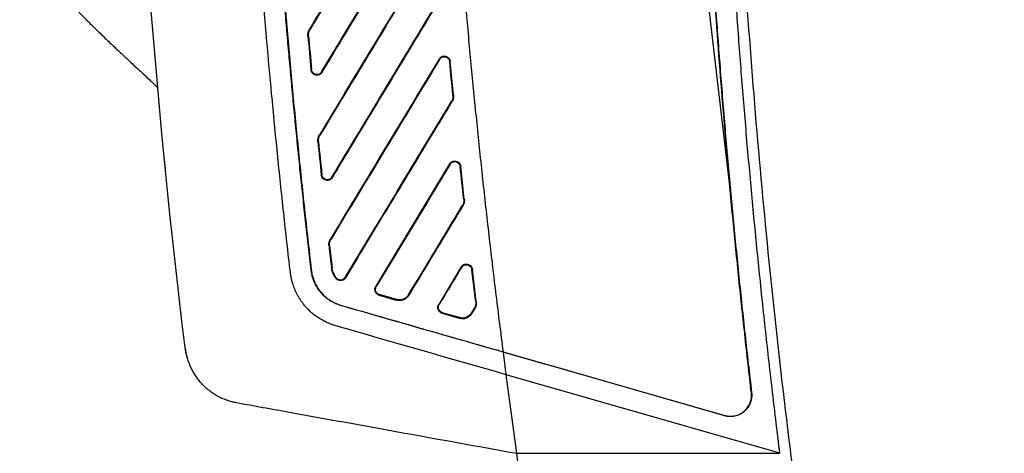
# Model space of a CAD drawing. Header units: millimetres. Extents: x -1111 to 1147, y -743 to 1146.
# Tile 146 of 203: x 605 to 699, y 78 to 119. Entities that reach past the tile are written whole.
import ezdxf

# ---------------------------------------------------------------- set-up
doc = ezdxf.new("R2010")
doc.units = ezdxf.units.MM

msp = doc.modelspace()

# ---------------------------------------------------------------- linework, layer by layer
at = {"color": 7, "linetype": 'Continuous', "lineweight": 25}
for p, q in [((672.835, 102.796), (670.047, 126.71)), ((632.907, 117.939), (632.952, 117.911)), ((632.809, 117.296), (632.757, 117.291)), ((645.255, 115.066), (645.21, 115.094)), ((633.045, 114.086), (633.097, 114.091)), ((646.266, 114.852), (646.213, 114.847)), ((646.567, 111.684), (646.266, 114.852)), ((634.056, 113.87), (634.101, 113.843)), ((618.497, 112.409), (618.497, 112.409)), ((646.515, 111.678), (646.567, 111.684)), ((646.42, 111.026), (646.375, 111.053)), ((633.852, 107.906), (633.897, 107.879)), ((633.755, 107.251), (633.703, 107.245)), ((646.207, 105.147), (639.191, 93.545)), ((646.252, 105.12), (646.207, 105.147)), ((647.261, 104.912), (647.208, 104.907)), ((647.598, 101.807), (647.261, 104.912)), ((634.025, 104.104), (634.077, 104.109)), ((635.035, 103.895), (635.081, 103.868)), ((647.451, 101.135), (647.406, 101.163)), ((647.545, 101.801), (647.598, 101.807)), ((634.808, 97.383), (634.756, 97.377)), ((634.904, 98.051), (634.949, 98.024)), ((634.99, 95.327), (635.042, 95.333)), ((647.309, 95.374), (645.167, 91.831)), ((647.354, 95.346), (647.309, 95.374)), ((633.057, 95.104), (633.073, 95.106)), ((648.362, 95.146), (648.309, 95.14)), ((648.73, 92.098), (648.362, 95.146)), ((635.4, 94.309), (635.442, 94.341)), ((636.298, 94.387), (636.343, 94.36)), ((639.191, 93.545), (639.236, 93.518)), ((639.522, 92.701), (639.536, 92.752)), ((639.522, 92.701), (641.146, 92.236)), ((641.16, 92.286), (639.536, 92.752)), ((642.312, 92.738), (642.357, 92.711)), ((635.94, 91.704), (635.944, 91.72)), ((641.16, 92.286), (641.146, 92.236)), ((645.167, 91.831), (645.212, 91.804)), ((648.677, 92.092), (648.73, 92.098)), ((645.497, 90.988), (645.512, 91.039)), ((645.497, 90.988), (647.122, 90.523)), ((647.136, 90.573), (645.512, 91.039)), ((648.539, 91.442), (648.287, 91.025)), ((648.287, 91.025), (648.332, 90.998)), ((648.332, 90.998), (648.584, 91.414)), ((648.539, 91.442), (648.584, 91.414)), ((647.122, 90.523), (647.136, 90.573)), ((651.276, 87.324), (672.313, 81.292)), ((651.278, 87.305), (651.276, 87.324)), ((677.556, 77.707), (651.557, 85.163)), ((652.573, 77.707), (651.557, 85.163)), ((674.868, 83.448), (674.85, 83.446)), ((625.985, 82.516), (625.978, 82.517)), ((672.313, 81.292), (672.308, 81.275)), ((652.573, 77.707), (677.556, 77.707))]:
    msp.add_line(p, q, dxfattribs=at)
msp.add_arc((627.045, 88.421), 6, 186.89578, 197.91661, dxfattribs=at)
for points, knots in [([(677.556, 77.707), (677.438, 78.67), (677.201, 80.594), (676.858, 83.483), (676.525, 86.372), (676.203, 89.262), (675.892, 92.153), (675.591, 95.045), (675.3, 97.938), (675.021, 100.832), (674.751, 103.726), (674.492, 106.622), (674.244, 109.519), (674.006, 112.416), (673.779, 115.314), (673.562, 118.213), (673.356, 121.113), (673.161, 124.014), (672.976, 126.916), (672.801, 129.819), (672.637, 132.723), (672.483, 135.627), (672.301, 139.342), (672.101, 143.866), (671.902, 149.201), (671.738, 154.535), (671.61, 159.87), (671.518, 165.204), (671.461, 170.539), (671.44, 175.873), (671.454, 181.208), (671.504, 186.543), (671.588, 191.877), (671.674, 195.434), (671.716, 197.212)], [0, 0, 0, 0, 0.024291, 0.048578, 0.072863, 0.097146, 0.121426, 0.145705, 0.169982, 0.194258, 0.218533, 0.242808, 0.267082, 0.291357, 0.315632, 0.339908, 0.364185, 0.388463, 0.412743, 0.437025, 0.46131, 0.485597, 0.509887, 0.554472, 0.599044, 0.643608, 0.688163, 0.732713, 0.777259, 0.821803, 0.866347, 0.910893, 0.955444, 1, 1, 1, 1]), ([(672.694, 196.344), (672.672, 195.404), (672.627, 193.523), (672.572, 190.702), (672.526, 187.881), (672.49, 185.06), (672.465, 182.24), (672.449, 179.419), (672.443, 176.598), (672.448, 173.778), (672.462, 170.957), (672.486, 168.137), (672.52, 165.317), (672.564, 162.497), (672.618, 159.677), (672.682, 156.857), (672.756, 154.037), (672.84, 151.218), (672.934, 148.398), (673.038, 145.579), (673.152, 142.759), (673.441, 136.171), (674.006, 125.818), (675.025, 111.715), (676.295, 97.633), (677.813, 83.573), (679.58, 69.543), (681.595, 55.547), (683.857, 41.59), (685.864, 30.461), (687.471, 22.139), (688.579, 16.606), (689.727, 11.083), (690.914, 5.568), (692.139, 0.062), (693.403, -5.435), (694.706, -10.924), (696.049, -16.403), (697.428, -21.874), (698.38, -25.514), (698.856, -27.334)], [0, 0, 0, 0, 0.012489, 0.024976, 0.037462, 0.049947, 0.062431, 0.074915, 0.087398, 0.09988, 0.112362, 0.124844, 0.137326, 0.149808, 0.16229, 0.174773, 0.187256, 0.19974, 0.212226, 0.224712, 0.2372, 0.249688, 0.312275, 0.374843, 0.437412, 0.5, 0.562587, 0.625155, 0.687723, 0.750312, 0.775288, 0.800259, 0.825227, 0.850192, 0.875155, 0.900119, 0.925084, 0.950052, 0.975023, 1, 1, 1, 1]), ([(669.643, 193.359), (669.624, 192.44), (669.587, 190.603), (669.543, 187.848), (669.509, 185.092), (669.483, 182.337), (669.467, 179.583), (669.461, 176.829), (669.464, 174.075), (669.477, 171.322), (669.499, 168.57), (669.53, 165.817), (669.571, 163.065), (669.621, 160.314), (669.681, 157.563), (669.75, 154.812), (669.829, 152.062), (669.917, 149.313), (670.014, 146.563), (670.121, 143.814), (670.238, 141.066), (670.364, 138.318), (670.499, 135.57), (670.644, 132.823), (670.798, 130.076), (670.962, 127.33), (671.135, 124.584), (671.318, 121.839), (671.51, 119.094), (671.711, 116.349), (671.922, 113.605), (672.142, 110.861), (672.372, 108.118), (672.612, 105.375), (672.86, 102.633), (673.119, 99.89), (673.386, 97.149), (673.663, 94.408), (673.95, 91.667), (674.246, 88.927), (674.551, 86.187), (674.762, 84.361), (674.868, 83.448)], [0, 0, 0, 0, 0.0250322, 0.050059, 0.0750807, 0.1000977, 0.1251102, 0.1501185, 0.175123, 0.2001238, 0.2251214, 0.2501159, 0.2751078, 0.3000972, 0.3250844, 0.3500698, 0.3750537, 0.4000363, 0.4250179, 0.4499988, 0.4749793, 0.4999598, 0.5249404, 0.5499215, 0.5749034, 0.5998864, 0.6248708, 0.6498568, 0.6748447, 0.6998349, 0.7248277, 0.7498233, 0.774822, 0.7998242, 0.82483, 0.8498399, 0.8748541, 0.8998729, 0.9248966, 0.9499255, 0.9749599, 1, 1, 1, 1]), ([(645.071, 190.098), (645.06, 189.282), (645.037, 187.648), (645.016, 185.194), (645.004, 182.733), (645.001, 180.266), (645.008, 177.793), (645.024, 175.314), (645.05, 172.829), (645.086, 170.337), (645.131, 167.839), (645.185, 165.335), (645.25, 162.825), (645.323, 160.308), (645.407, 157.786), (645.5, 155.257), (645.602, 152.721), (645.714, 150.18), (645.836, 147.632), (645.967, 145.079), (646.107, 142.518), (646.258, 139.952), (646.418, 137.38), (646.587, 134.801), (646.766, 132.216), (646.954, 129.625), (647.153, 127.028), (647.36, 124.424), (647.578, 121.814), (647.804, 119.198), (648.041, 116.576), (648.287, 113.948), (648.543, 111.313), (648.808, 108.672), (649.083, 106.025), (649.367, 103.372), (649.661, 100.712), (649.965, 98.046), (650.278, 95.374), (650.601, 92.696), (650.932, 90.012), (651.161, 88.221), (651.276, 87.324)], [0, 0, 0, 0, 0.023758, 0.047576, 0.071454, 0.095391, 0.119389, 0.143448, 0.167569, 0.19175, 0.215994, 0.240299, 0.264668, 0.289099, 0.313593, 0.338151, 0.362773, 0.387458, 0.412209, 0.437024, 0.461905, 0.486851, 0.511863, 0.536941, 0.562085, 0.587296, 0.612574, 0.63792, 0.663333, 0.688815, 0.714364, 0.739982, 0.76567, 0.791426, 0.817252, 0.843147, 0.869112, 0.895148, 0.921255, 0.947432, 0.97368, 1, 1, 1, 1]), ([(631.087, 94.876), (630.979, 95.814), (630.765, 97.69), (630.455, 100.505), (630.154, 103.321), (629.863, 106.138), (629.582, 108.956), (629.24, 112.508), (628.64, 119.09), (628.033, 126.618), (627.494, 134.359), (627.14, 140.013), (626.825, 145.668), (626.55, 151.326), (626.312, 156.986), (626.187, 160.76), (626.124, 162.647)], [0, 0, 0, 0, 0.041667, 0.083334, 0.125, 0.166665, 0.208331, 0.249997, 0.32416, 0.499997, 0.583332, 0.666667, 0.750001, 0.833335, 0.916668, 1, 1, 1, 1]), ([(633.057, 95.104), (632.972, 95.837), (632.804, 97.305), (632.558, 99.507), (632.319, 101.711), (632.085, 103.916), (631.858, 106.123), (631.637, 108.33), (631.421, 110.54), (631.212, 112.75), (631.009, 114.962), (630.811, 117.175), (630.62, 119.389), (630.435, 121.605), (630.256, 123.822), (630.082, 126.04), (629.832, 129.366), (629.519, 133.799), (629.166, 139.34), (628.852, 144.881), (628.576, 150.423), (628.335, 155.965), (628.207, 159.661), (628.143, 161.508)], [0, 0, 0, 0, 0.033262, 0.066534, 0.099816, 0.133108, 0.166411, 0.199724, 0.233048, 0.266383, 0.29973, 0.333088, 0.366458, 0.399841, 0.433236, 0.466643, 0.500064, 0.583453, 0.66681, 0.75014, 0.833445, 0.916731, 1, 1, 1, 1]), ([(628.162, 161.509), (628.194, 160.546), (628.259, 158.62), (628.369, 155.731), (628.489, 152.842), (628.62, 149.953), (628.76, 147.065), (628.912, 144.177), (629.073, 141.289), (629.245, 138.401), (629.427, 135.513), (629.62, 132.626), (629.823, 129.738), (630.036, 126.851), (630.26, 123.964), (630.494, 121.077), (630.739, 118.191), (630.994, 115.305), (631.26, 112.418), (631.536, 109.532), (631.822, 106.646), (632.119, 103.761), (632.426, 100.875), (632.743, 97.99), (632.963, 96.067), (633.073, 95.106)], [0, 0, 0, 0, 0.043404, 0.08681, 0.13022, 0.173634, 0.217053, 0.260476, 0.303906, 0.347341, 0.390783, 0.434233, 0.477691, 0.521157, 0.564632, 0.608116, 0.651611, 0.695117, 0.738633, 0.782162, 0.825703, 0.869256, 0.912824, 0.956405, 1, 1, 1, 1]), ([(672.835, 102.796), (672.181, 109.892), (671.622, 117), (670.692, 131.223), (670.322, 138.34), (670.047, 145.463)], [0, 0, 0, 0, 0.5, 0.5, 1, 1, 1, 1]), ([(643.567, 135.565), (641.817, 132.672), (638.264, 126.797), (634.711, 120.921), (632.907, 117.939)], [0, 0, 0, 0, 0.49235, 1, 1, 1, 1]), ([(634.101, 113.843), (635.858, 116.749), (639.391, 122.591), (642.923, 128.434), (644.699, 131.37)], [0, 0, 0, 0, 0.497404, 1, 1, 1, 1]), ([(605.396, 125.61), (605.496, 125.5), (605.721, 125.256), (606.207, 124.716), (606.83, 124.023), (607.551, 123.223), (608.376, 122.318), (609.242, 121.384), (610.16, 120.416), (611.018, 119.532), (611.883, 118.659), (612.689, 117.866), (613.357, 117.218), (613.835, 116.76), (614.302, 116.315), (614.749, 115.892), (615.167, 115.499), (615.716, 114.985), (616.35, 114.397), (616.946, 113.845), (617.432, 113.396), (617.786, 113.069), (618.022, 112.852), (618.08, 112.799), (618.228, 112.662), (618.45, 112.454), (618.497, 112.41)], [0, 0, 0, 0, 0.0921568, 0.2065985, 0.3075518, 0.3950491, 0.4690063, 0.5292776, 0.5654709, 0.5950186, 0.6189603, 0.6378342, 0.645802, 0.6531236, 0.6598824, 0.6664381, 0.6732667, 0.6807976, 0.6991297, 0.7263483, 0.7615236, 0.8050349, 0.8570053, 0.9199402, 0.9831388, 1, 1, 1, 1]), ([(644.327, 125.228), (642.513, 122.228), (639.021, 116.454), (635.529, 110.681), (633.852, 107.906)], [0, 0, 0, 0, 0.5194909, 1, 1, 1, 1]), ([(635.081, 103.868), (636.159, 105.652), (638.396, 109.35), (641.869, 115.094), (644.263, 119.054), (645.5, 121.099)], [0, 0, 0, 0, 0.310626, 0.64396, 1, 1, 1, 1]), ([(632.757, 117.291), (632.755, 117.319), (632.751, 117.375), (632.754, 117.459), (632.763, 117.544), (632.784, 117.654), (632.826, 117.79), (632.88, 117.889), (632.907, 117.939)], [0, 0, 0, 0, 0.124426, 0.248735, 0.373707, 0.500112, 0.748399, 1, 1, 1, 1]), ([(645.21, 115.094), (643.37, 112.05), (639.934, 106.369), (636.499, 100.689), (634.904, 98.051)], [0, 0, 0, 0, 0.5356631, 1, 1, 1, 1]), ([(645.21, 115.094), (645.223, 115.114), (645.249, 115.154), (645.297, 115.207), (645.349, 115.254), (645.407, 115.294), (645.5, 115.341), (645.635, 115.379), (645.812, 115.369), (645.953, 115.316), (646.055, 115.248), (646.144, 115.164), (646.233, 115.034), (646.255, 114.913), (646.266, 114.852)], [0, 0, 0, 0, 0.050722, 0.100098, 0.14887, 0.197803, 0.247659, 0.367298, 0.487832, 0.614595, 0.679674, 0.744544, 0.8716, 1, 1, 1, 1]), ([(645.255, 115.066), (645.313, 115.163), (645.443, 115.272), (645.606, 115.311), (645.718, 115.319), (645.774, 115.314), (646.036, 115.248), (646.192, 115.071), (646.213, 114.847)], [0, 0, 0, 0, 0.25, 0.375, 0.375, 0.5, 0.5, 1, 1, 1, 1]), ([(634.101, 113.843), (634.088, 113.823), (634.062, 113.783), (634.014, 113.729), (633.962, 113.683), (633.904, 113.643), (633.811, 113.595), (633.676, 113.558), (633.499, 113.568), (633.357, 113.621), (633.255, 113.689), (633.166, 113.774), (633.077, 113.904), (633.055, 114.025), (633.045, 114.086)], [0, 0, 0, 0, 0.050706, 0.100072, 0.148842, 0.197784, 0.24766, 0.367285, 0.487778, 0.614528, 0.67961, 0.744483, 0.871553, 1, 1, 1, 1]), ([(634.056, 113.87), (633.997, 113.774), (633.867, 113.664), (633.704, 113.626), (633.592, 113.618), (633.535, 113.623), (633.273, 113.689), (633.118, 113.867), (633.097, 114.091)], [0, 0, 0, 0, 0.25, 0.375, 0.375, 0.5, 0.5, 1, 1, 1, 1]), ([(646.569, 111.684), (646.571, 111.655), (646.576, 111.599), (646.574, 111.513), (646.565, 111.428), (646.544, 111.315), (646.503, 111.177), (646.448, 111.076), (646.42, 111.026)], [0, 0, 0, 0, 0.1238668, 0.2479469, 0.3730838, 0.5000998, 0.7484198, 1, 1, 1, 1]), ([(636.343, 94.36), (637.351, 96.026), (639.478, 99.544), (642.837, 105.099), (645.188, 108.988), (646.42, 111.026)], [0, 0, 0, 0, 0.299959, 0.633292, 1, 1, 1, 1]), ([(633.703, 107.245), (633.701, 107.274), (633.696, 107.331), (633.698, 107.417), (633.707, 107.503), (633.728, 107.616), (633.769, 107.755), (633.824, 107.856), (633.852, 107.906)], [0, 0, 0, 0, 0.124451, 0.248752, 0.373718, 0.50015, 0.748428, 1, 1, 1, 1]), ([(619.255, 104.39), (619.239, 104.548), (619.224, 104.702), (619.195, 104.991), (619.182, 105.123), (619.161, 105.344), (619.152, 105.433), (619.14, 105.553), (619.137, 105.584), (619.137, 105.584)], [0, 0, 0, 0, 0.25, 0.25, 0.5, 0.5, 0.75, 0.75, 1, 1, 1, 1]), ([(646.207, 105.147), (646.22, 105.167), (646.246, 105.207), (646.293, 105.26), (646.345, 105.306), (646.403, 105.346), (646.495, 105.394), (646.629, 105.432), (646.805, 105.423), (646.946, 105.371), (647.048, 105.304), (647.138, 105.221), (647.227, 105.093), (647.25, 104.973), (647.262, 104.912)], [0, 0, 0, 0, 0.050744, 0.10015, 0.148949, 0.197899, 0.247751, 0.367525, 0.488183, 0.614965, 0.679986, 0.744811, 0.871852, 1, 1, 1, 1]), ([(646.252, 105.12), (646.31, 105.215), (646.396, 105.288), (646.546, 105.351), (646.6, 105.364), (646.711, 105.372), (646.768, 105.367), (647.029, 105.304), (647.186, 105.129), (647.21, 104.907)], [0, 0, 0, 0, 0.25, 0.25, 0.375, 0.375, 0.5, 0.5, 1, 1, 1, 1]), ([(635.081, 103.868), (635.067, 103.848), (635.041, 103.808), (634.994, 103.755), (634.942, 103.708), (634.884, 103.668), (634.792, 103.621), (634.658, 103.583), (634.481, 103.592), (634.34, 103.644), (634.238, 103.711), (634.148, 103.794), (634.059, 103.923), (634.036, 104.043), (634.025, 104.104)], [0, 0, 0, 0, 0.050697, 0.100068, 0.148847, 0.197793, 0.247661, 0.367405, 0.488016, 0.614792, 0.679828, 0.744667, 0.871667, 1, 1, 1, 1]), ([(635.035, 103.895), (634.977, 103.799), (634.848, 103.69), (634.686, 103.65), (634.575, 103.642), (634.518, 103.647), (634.257, 103.711), (634.1, 103.887), (634.077, 104.109)], [0, 0, 0, 0, 0.25, 0.375, 0.375, 0.5, 0.5, 1, 1, 1, 1]), ([(674.85, 83.446), (674.743, 84.376), (674.528, 86.237), (674.217, 89.03), (673.916, 91.823), (673.624, 94.617), (673.343, 97.411), (673.07, 100.206), (672.897, 102.07), (672.81, 103.001)], [0, 0, 0, 0, 0.142935, 0.285841, 0.42872, 0.571573, 0.714404, 0.857212, 1, 1, 1, 1]), ([(642.357, 92.711), (643.171, 94.057), (644.869, 96.865), (646.567, 99.674), (647.451, 101.135)], [0, 0, 0, 0, 0.47949, 1, 1, 1, 1]), ([(647.599, 101.807), (647.601, 101.778), (647.606, 101.72), (647.605, 101.633), (647.597, 101.545), (647.577, 101.431), (647.535, 101.289), (647.479, 101.187), (647.451, 101.135)], [0, 0, 0, 0, 0.124175, 0.248356, 0.373401, 0.500153, 0.748386, 1, 1, 1, 1]), ([(634.756, 97.377), (634.753, 97.406), (634.748, 97.464), (634.749, 97.552), (634.757, 97.639), (634.778, 97.755), (634.819, 97.896), (634.875, 97.999), (634.904, 98.051)], [0, 0, 0, 0, 0.124489, 0.248788, 0.373742, 0.500184, 0.748419, 1, 1, 1, 1]), ([(635.442, 94.341), (635.335, 94.481), (635.246, 94.636), (635.11, 94.971), (635.063, 95.151), (635.042, 95.333)], [0, 0, 0, 0, 0.5, 0.5, 1, 1, 1, 1]), ([(647.309, 95.374), (647.322, 95.394), (647.348, 95.433), (647.394, 95.486), (647.446, 95.532), (647.503, 95.572), (647.595, 95.62), (647.729, 95.658), (647.904, 95.65), (648.045, 95.599), (648.147, 95.533), (648.236, 95.452), (648.326, 95.325), (648.35, 95.206), (648.362, 95.146)], [0, 0, 0, 0, 0.050649, 0.100005, 0.148795, 0.197772, 0.24768, 0.36761, 0.488396, 0.615219, 0.680187, 0.74497, 0.871921, 1, 1, 1, 1]), ([(647.354, 95.346), (647.411, 95.442), (647.497, 95.514), (647.646, 95.577), (647.7, 95.59), (647.81, 95.599), (647.866, 95.594), (648.127, 95.533), (648.284, 95.36), (648.31, 95.14)], [0, 0, 0, 0, 0.25, 0.25, 0.375, 0.375, 0.5, 0.5, 1, 1, 1, 1]), ([(635.393, 89.797), (635.317, 89.82), (635.165, 89.866), (634.943, 89.945), (634.728, 90.03), (634.52, 90.123), (634.318, 90.221), (634.124, 90.325), (633.936, 90.434), (633.756, 90.548), (633.583, 90.665), (633.418, 90.787), (633.259, 90.911), (633.108, 91.038), (632.963, 91.167), (632.826, 91.298), (632.696, 91.431), (632.572, 91.565), (632.455, 91.699), (632.345, 91.835), (632.241, 91.97), (632.143, 92.105), (632.051, 92.24), (631.965, 92.374), (631.884, 92.507), (631.809, 92.639), (631.739, 92.769), (631.673, 92.897), (631.612, 93.023), (631.556, 93.148), (631.504, 93.269), (631.456, 93.389), (631.412, 93.506), (631.372, 93.62), (631.335, 93.731), (631.301, 93.839), (631.27, 93.944), (631.243, 94.046), (631.218, 94.145), (631.195, 94.24), (631.175, 94.332), (631.157, 94.42), (631.141, 94.505), (631.127, 94.586), (631.115, 94.664), (631.104, 94.738), (631.095, 94.808), (631.089, 94.854), (631.087, 94.876)], [0, 0, 0, 0, 0.033978, 0.067412, 0.100304, 0.132656, 0.164466, 0.195735, 0.226462, 0.256644, 0.286281, 0.315371, 0.343913, 0.371908, 0.399354, 0.426252, 0.452604, 0.47841, 0.503672, 0.528392, 0.552571, 0.576209, 0.599307, 0.621864, 0.643879, 0.665354, 0.686285, 0.706674, 0.726519, 0.745819, 0.764575, 0.782787, 0.800452, 0.817572, 0.834147, 0.850175, 0.865659, 0.880596, 0.894988, 0.908835, 0.922136, 0.934893, 0.947105, 0.958772, 0.969895, 0.980474, 0.990509, 1, 1, 1, 1]), ([(635.94, 91.704), (635.875, 91.723), (635.747, 91.762), (635.558, 91.832), (635.373, 91.911), (635.193, 91.998), (635.017, 92.095), (634.737, 92.267), (634.371, 92.545), (633.963, 92.964), (633.619, 93.437), (633.378, 93.899), (633.217, 94.328), (633.113, 94.711), (633.075, 94.972), (633.057, 95.104)], [0, 0, 0, 0, 0.042887, 0.085526, 0.128019, 0.170473, 0.212992, 0.255681, 0.379454, 0.503209, 0.62603, 0.749155, 0.832607, 0.91595, 1, 1, 1, 1]), ([(633.073, 95.106), (633.082, 95.039), (633.099, 94.907), (633.138, 94.71), (633.185, 94.515), (633.243, 94.323), (633.31, 94.134), (633.435, 93.829), (633.65, 93.423), (633.998, 92.952), (634.408, 92.538), (634.822, 92.227), (635.215, 92.001), (635.571, 91.838), (635.82, 91.759), (635.944, 91.72)], [0, 0, 0, 0, 0.042668, 0.08516, 0.127584, 0.170048, 0.21266, 0.255528, 0.379871, 0.504189, 0.627131, 0.750352, 0.833501, 0.916453, 1, 1, 1, 1]), ([(635.4, 94.309), (635.373, 94.346), (635.318, 94.421), (635.246, 94.54), (635.181, 94.663), (635.106, 94.832), (635.032, 95.053), (635.004, 95.236), (634.99, 95.327)], [0, 0, 0, 0, 0.125732, 0.250724, 0.37554, 0.500746, 0.750082, 1, 1, 1, 1]), ([(636.343, 94.36), (636.33, 94.341), (636.305, 94.302), (636.259, 94.251), (636.208, 94.205), (636.132, 94.154), (636.026, 94.106), (635.888, 94.082), (635.748, 94.09), (635.614, 94.133), (635.493, 94.204), (635.431, 94.274), (635.4, 94.309)], [0, 0, 0, 0, 0.062417, 0.124, 0.185688, 0.248416, 0.372051, 0.497619, 0.62385, 0.749838, 0.8746, 1, 1, 1, 1]), ([(636.298, 94.387), (636.209, 94.241), (636.055, 94.148), (635.799, 94.134), (635.713, 94.15), (635.561, 94.22), (635.494, 94.273), (635.442, 94.341)], [0, 0, 0, 0, 0.5, 0.5, 0.75, 0.75, 1, 1, 1, 1]), ([(639.522, 92.701), (639.501, 92.708), (639.46, 92.721), (639.402, 92.75), (639.347, 92.785), (639.28, 92.839), (639.207, 92.922), (639.146, 93.039), (639.11, 93.167), (639.107, 93.299), (639.13, 93.429), (639.17, 93.506), (639.191, 93.545)], [0, 0, 0, 0, 0.062485, 0.124217, 0.186025, 0.248734, 0.373269, 0.499536, 0.624856, 0.750363, 0.874907, 1, 1, 1, 1]), ([(639.536, 92.752), (639.382, 92.796), (639.258, 92.908), (639.169, 93.131), (639.156, 93.214), (639.169, 93.372), (639.194, 93.449), (639.236, 93.518)], [0, 0, 0, 0, 0.5, 0.5, 0.75, 0.75, 1, 1, 1, 1]), ([(642.357, 92.711), (642.341, 92.685), (642.308, 92.634), (642.253, 92.564), (642.192, 92.498), (642.106, 92.419), (641.989, 92.334), (641.834, 92.259), (641.669, 92.21), (641.497, 92.189), (641.32, 92.194), (641.204, 92.222), (641.146, 92.236)], [0, 0, 0, 0, 0.064824, 0.128804, 0.192359, 0.255912, 0.378243, 0.500846, 0.622499, 0.745527, 0.871614, 1, 1, 1, 1]), ([(642.312, 92.738), (642.293, 92.709), (642.256, 92.652), (642.192, 92.575), (642.124, 92.507), (642.051, 92.447), (641.975, 92.395), (641.896, 92.351), (641.815, 92.315), (641.733, 92.286), (641.65, 92.266), (641.567, 92.252), (641.483, 92.246), (641.401, 92.246), (641.319, 92.253), (641.239, 92.266), (641.186, 92.28), (641.16, 92.286)], [0, 0, 0, 0, 0.077356, 0.152205, 0.224887, 0.295681, 0.364825, 0.432517, 0.498929, 0.564211, 0.628497, 0.691914, 0.75458, 0.816611, 0.878118, 0.939212, 1, 1, 1, 1]), ([(651.278, 87.305), (648.721, 88.038), (646.164, 88.771), (642.329, 89.871), (641.05, 90.237), (638.495, 90.97), (637.218, 91.337), (635.94, 91.704)], [0, 0, 0, 0, 0.5, 0.5, 0.75, 0.75, 1, 1, 1, 1]), ([(645.497, 90.988), (645.477, 90.995), (645.436, 91.008), (645.378, 91.037), (645.323, 91.072), (645.256, 91.126), (645.183, 91.209), (645.122, 91.326), (645.087, 91.453), (645.083, 91.585), (645.106, 91.715), (645.147, 91.793), (645.167, 91.831)], [0, 0, 0, 0, 0.062475, 0.124199, 0.186002, 0.24871, 0.373258, 0.499542, 0.624854, 0.750362, 0.874936, 1, 1, 1, 1]), ([(645.512, 91.039), (645.358, 91.083), (645.234, 91.195), (645.145, 91.418), (645.133, 91.501), (645.146, 91.659), (645.17, 91.735), (645.212, 91.804)], [0, 0, 0, 0, 0.5, 0.5, 0.75, 0.75, 1, 1, 1, 1]), ([(648.73, 92.098), (648.733, 92.069), (648.739, 92.01), (648.739, 91.921), (648.731, 91.832), (648.711, 91.715), (648.669, 91.571), (648.613, 91.467), (648.584, 91.414)], [0, 0, 0, 0, 0.12425, 0.248443, 0.373468, 0.500195, 0.748425, 1, 1, 1, 1]), ([(621.086, 87.704), (621.095, 87.637), (621.112, 87.504), (621.148, 87.304), (621.189, 87.106), (621.249, 86.864), (621.362, 86.483), (621.642, 85.753), (622.122, 84.935), (622.82, 84.124), (623.394, 83.639), (623.945, 83.276), (624.395, 83.028), (624.893, 82.813), (625.344, 82.663), (625.695, 82.572), (625.896, 82.533), (625.978, 82.517)], [0, 0, 0, 0, 0.026419, 0.052842, 0.079274, 0.105721, 0.150279, 0.234792, 0.411714, 0.519263, 0.654339, 0.705385, 0.779242, 0.856534, 0.919088, 0.966908, 1, 1, 1, 1]), ([(674.868, 83.448), (674.873, 83.4), (674.882, 83.306), (674.883, 83.164), (674.875, 83.023), (674.857, 82.884), (674.829, 82.746), (674.791, 82.609), (674.704, 82.365), (674.524, 82.028), (674.183, 81.661), (673.766, 81.382), (673.369, 81.246), (673.043, 81.197), (672.796, 81.191), (672.55, 81.214), (672.389, 81.254), (672.308, 81.275)], [0, 0, 0, 0, 0.036054, 0.071658, 0.106989, 0.142227, 0.177554, 0.213151, 0.249193, 0.373557, 0.498571, 0.62471, 0.750224, 0.812777, 0.874627, 0.936722, 1, 1, 1, 1]), ([(672.313, 81.291), (672.357, 81.279), (672.446, 81.254), (672.583, 81.229), (672.721, 81.214), (672.86, 81.21), (673, 81.216), (673.142, 81.232), (673.398, 81.279), (673.756, 81.4), (674.169, 81.671), (674.505, 82.033), (674.701, 82.4), (674.807, 82.715), (674.855, 82.958), (674.873, 83.203), (674.858, 83.365), (674.85, 83.446)], [0, 0, 0, 0, 0.035474, 0.07073, 0.105962, 0.141363, 0.177125, 0.213435, 0.25047, 0.376131, 0.500026, 0.623897, 0.749619, 0.813949, 0.876427, 0.938086, 1, 1, 1, 1]), ([(625.978, 82.517), (627.646, 82.215), (632.079, 81.415), (640.944, 79.81), (648.141, 78.509), (652.573, 77.707)], [0, 0, 0, 0, 0.188194, 0.5, 1, 1, 1, 1]), ([(685.095, -61.038), (684.788, -60.111), (684.173, -58.246), (683.257, -55.43), (682.342, -52.579), (681.427, -49.692), (680.514, -46.771), (679.602, -43.815), (678.692, -40.824), (677.785, -37.798), (676.88, -34.737), (675.978, -31.641), (675.08, -28.509), (674.186, -25.342), (673.297, -22.139), (672.412, -18.902), (671.533, -15.628), (670.659, -12.32), (669.791, -8.976), (668.93, -5.596), (668.075, -2.181), (667.228, 1.27), (666.389, 4.756), (665.559, 8.278), (664.737, 11.835), (663.924, 15.428), (663.121, 19.056), (662.328, 22.72), (661.546, 26.419), (660.774, 30.154), (660.015, 33.924), (659.267, 37.73), (658.533, 41.571), (657.811, 45.447), (657.103, 49.358), (656.409, 53.305), (655.729, 57.286), (655.065, 61.303), (654.416, 65.354), (653.783, 69.441), (653.166, 73.562), (652.771, 76.322), (652.573, 77.707)], [0, 0, 0, 0, 0.020524, 0.041279, 0.062265, 0.083482, 0.104929, 0.126607, 0.148516, 0.170656, 0.193026, 0.215627, 0.238458, 0.261519, 0.284811, 0.308332, 0.332084, 0.356066, 0.380277, 0.404718, 0.429388, 0.454288, 0.479416, 0.504774, 0.530359, 0.556174, 0.582216, 0.608486, 0.634984, 0.661709, 0.68866, 0.715839, 0.743243, 0.770874, 0.79873, 0.826811, 0.855117, 0.883647, 0.9124, 0.941378, 0.970578, 1, 1, 1, 1])]:
    msp.add_open_spline(points, degree=3, knots=knots, dxfattribs=at)
for points in [[(621.088, 87.705), (617.835, 114.759), (615.931, 141.977), (615.387, 169.221)], [(639.204, 128.25), (637.12, 124.804), (635.036, 121.357), (632.952, 117.911)], [(644.372, 125.201), (640.88, 119.426), (637.388, 113.652), (633.897, 107.879)], [(634.056, 113.87), (635.908, 116.934), (637.761, 119.998), (639.614, 123.062)], [(635.035, 103.895), (638.507, 109.637), (641.981, 115.382), (645.455, 121.126)], [(632.809, 117.296), (632.79, 117.511), (632.84, 117.727), (632.952, 117.911)], [(632.757, 117.291), (632.85, 116.223), (632.946, 115.154), (633.045, 114.086)], [(632.809, 117.296), (632.905, 116.227), (633.001, 115.159), (633.097, 114.091)], [(645.255, 115.066), (641.819, 109.385), (638.382, 103.703), (634.949, 98.024)], [(646.516, 111.679), (646.415, 112.735), (646.314, 113.791), (646.213, 114.847)], [(646.517, 111.679), (646.538, 111.46), (646.489, 111.241), (646.375, 111.053)], [(636.298, 94.387), (639.655, 99.941), (643.015, 105.497), (646.375, 111.053)], [(633.755, 107.251), (633.733, 107.47), (633.783, 107.691), (633.897, 107.879)], [(633.703, 107.245), (633.808, 106.198), (633.915, 105.151), (634.025, 104.104)], [(633.755, 107.251), (633.862, 106.203), (633.97, 105.156), (634.077, 104.109)], [(646.252, 105.12), (643.912, 101.252), (641.573, 97.384), (639.236, 93.518)], [(647.546, 101.801), (647.434, 102.836), (647.321, 103.871), (647.209, 104.907)], [(642.312, 92.738), (644.009, 95.546), (645.707, 98.354), (647.406, 101.163)], [(647.547, 101.801), (647.571, 101.578), (647.522, 101.354), (647.406, 101.163)], [(634.756, 97.377), (634.833, 96.693), (634.911, 96.01), (634.99, 95.327)], [(634.808, 97.383), (634.783, 97.606), (634.832, 97.831), (634.949, 98.024)], [(634.808, 97.383), (634.886, 96.7), (634.964, 96.016), (635.042, 95.333)], [(647.354, 95.346), (646.64, 94.166), (645.926, 92.985), (645.212, 91.804)], [(648.678, 92.092), (648.555, 93.108), (648.433, 94.124), (648.31, 95.14)], [(635.944, 91.72), (641.055, 90.254), (646.166, 88.789), (651.276, 87.324)], [(648.678, 92.092), (648.706, 91.865), (648.657, 91.636), (648.539, 91.442)], [(647.122, 90.523), (647.591, 90.388), (648.081, 90.582), (648.332, 90.998)], [(648.287, 91.025), (648.047, 90.628), (647.583, 90.445), (647.136, 90.573)], [(651.557, 85.163), (646.169, 86.708), (640.78, 88.255), (635.393, 89.797)], [(651.278, 87.305), (651.371, 86.591), (651.464, 85.877), (651.557, 85.163)], [(672.308, 81.275), (665.298, 83.285), (658.288, 85.295), (651.278, 87.305)]]:
    msp.add_open_spline(points, degree=3, dxfattribs=at)

doc.saveas('drawing.dxf')
